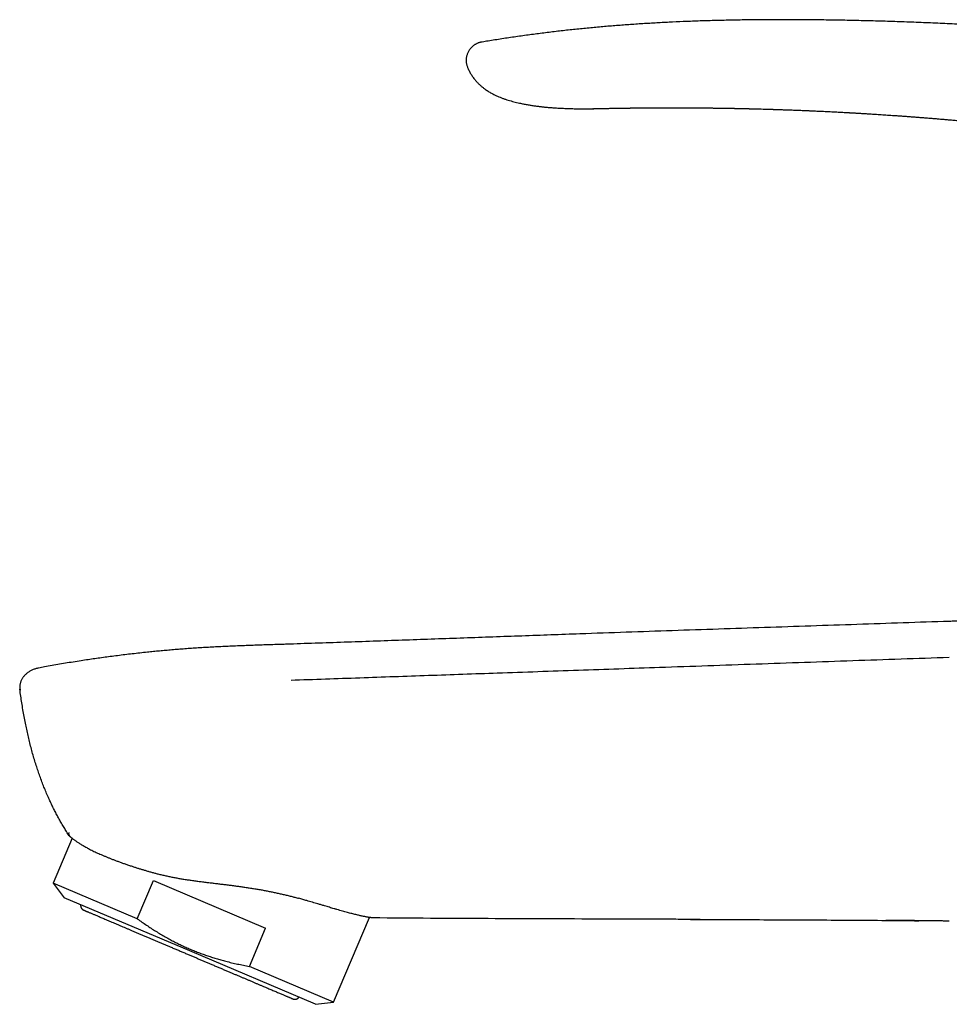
# Model space of a CAD drawing. Header units: millimetres. Extents: x 8 to 572, y 12 to 522.
# Tile 2 of 42: x 35 to 108, y 445 to 522. Entities that reach past the tile are written whole.
import ezdxf

# ---------------------------------------------------------------- set-up
doc = ezdxf.new("R2010")
doc.units = ezdxf.units.MM

msp = doc.modelspace()

# ---------------------------------------------------------------- linework, layer by layer
at = {"color": 7, "linetype": 'Continuous', "lineweight": 30}
for p, q in [((71.224, 520.675), (71.224, 520.675)), ((70.091, 518.611), (70.09, 518.612)), ((108.013, 475.028), (108.013, 475.023)), ((108.013, 475.022), (108.013, 475.028)), ((56.057, 473.231), (56.057, 473.229)), ((36.266, 471.346), (36.265, 471.346)), ((38.916, 457.935), (37.418, 454.406)), ((37.418, 454.406), (38.286, 453.253)), ((44.047, 451.592), (37.418, 454.406)), ((44.047, 451.592), (45.328, 454.61)), ((45.328, 454.61), (54.157, 450.862)), ((48.18, 449.054), (38.286, 453.253)), ((59.51, 445.028), (62.339, 451.694)), ((52.876, 447.844), (54.157, 450.862)), ((58.077, 444.853), (48.18, 449.054)), ((59.51, 445.028), (52.876, 447.844)), ((58.077, 444.853), (59.51, 445.028))]:
    msp.add_line(p, q, dxfattribs=at)
at = {"color": 7, "linetype": 'Continuous', "lineweight": 30, "flags": 128}
msp.add_lwpolyline([(79.945, 515.421), (79.945, 515.421), (79.945, 515.421), (79.945, 515.421), (79.945, 515.421), (79.942, 515.421), (79.941, 515.421), (79.94, 515.421), (79.94, 515.421), (79.94, 515.421), (79.941, 515.421), (79.941, 515.421), (79.942, 515.421), (79.942, 515.421), (79.942, 515.421), (79.942, 515.421)], dxfattribs=at)
at = {"color": 7, "linetype": 'Continuous', "lineweight": 30}
for points, knots in [([(87.285, 522.289), (87.207, 522.286), (86.758, 522.269), (85.94, 522.23), (84.831, 522.172), (83.723, 522.106), (82.623, 522.031), (81.529, 521.947), (80.444, 521.855), (79.36, 521.754), (78.269, 521.642), (77.173, 521.519), (76.07, 521.386), (74.969, 521.243), (73.869, 521.089), (72.77, 520.925), (71.889, 520.786), (71.374, 520.699), (71.224, 520.674)], [0, 0, 0, 0, 0.014574, 0.083342, 0.152091, 0.220821, 0.289529, 0.356988, 0.424427, 0.491846, 0.559246, 0.628008, 0.696761, 0.765509, 0.83426, 0.903017, 0.971786, 1, 1, 1, 1]), ([(132.389, 519.913), (132.114, 519.95), (131.342, 520.055), (130.072, 520.218), (128.581, 520.402), (127.088, 520.577), (125.566, 520.748), (124.014, 520.914), (122.432, 521.073), (120.849, 521.223), (119.265, 521.365), (117.68, 521.497), (116.124, 521.618), (114.597, 521.729), (113.1, 521.829), (111.601, 521.922), (110.102, 522.007), (108.601, 522.084), (107.1, 522.153), (105.597, 522.215), (104.093, 522.27), (102.588, 522.317), (101.091, 522.357), (99.602, 522.389), (98.121, 522.413), (96.64, 522.428), (95.233, 522.435), (93.9, 522.432), (92.642, 522.423), (91.385, 522.406), (90.127, 522.381), (88.87, 522.347), (87.923, 522.316), (87.395, 522.293), (87.285, 522.288)], [0, 0, 0, 0, 0.0184649, 0.0516977, 0.0849265, 0.1181527, 0.1513777, 0.1865395, 0.2217031, 0.2568698, 0.2920412, 0.3272187, 0.362404, 0.3955869, 0.4287792, 0.461982, 0.4951965, 0.528424, 0.5616664, 0.5949252, 0.6282022, 0.661499, 0.6948162, 0.7275557, 0.7603097, 0.7930755, 0.8258508, 0.8536658, 0.8814837, 0.909302, 0.9371185, 0.9649314, 0.9927388, 1, 1, 1, 1]), ([(71.224, 520.675), (71.197, 520.67), (71.138, 520.66), (71.045, 520.641), (70.954, 520.616), (70.87, 520.586), (70.793, 520.552), (70.715, 520.513), (70.63, 520.462), (70.537, 520.397), (70.441, 520.318), (70.351, 520.23), (70.269, 520.136), (70.196, 520.036), (70.133, 519.933), (70.08, 519.826), (70.036, 519.716), (70.001, 519.605), (69.974, 519.492), (69.956, 519.379), (69.948, 519.266), (69.949, 519.153), (69.96, 519.041), (69.981, 518.93), (70.011, 518.818), (70.048, 518.712), (70.076, 518.644), (70.089, 518.612)], [0, 0, 0, 0, 0.0297, 0.066032, 0.103811, 0.133348, 0.163986, 0.1957, 0.228384, 0.273153, 0.318794, 0.364717, 0.410384, 0.455402, 0.499616, 0.543149, 0.586191, 0.628815, 0.671013, 0.712766, 0.754092, 0.795099, 0.836011, 0.877174, 0.919043, 0.962153, 1, 1, 1, 1]), ([(70.091, 518.611), (70.109, 518.57), (70.146, 518.483), (70.21, 518.355), (70.279, 518.228), (70.351, 518.109), (70.43, 517.989), (70.514, 517.871), (70.604, 517.754), (70.694, 517.646), (70.784, 517.544), (70.873, 517.45), (70.965, 517.36), (71.057, 517.273), (71.151, 517.191), (71.24, 517.116), (71.326, 517.048), (71.408, 516.986), (71.501, 516.918), (71.61, 516.844), (71.738, 516.761), (71.885, 516.674), (72.05, 516.583), (72.236, 516.49), (72.43, 516.401), (72.632, 516.316), (72.842, 516.235), (73.056, 516.161), (73.272, 516.092), (73.489, 516.028), (73.709, 515.968), (73.929, 515.912), (74.177, 515.854), (74.453, 515.796), (74.757, 515.739), (75.055, 515.689), (75.35, 515.646), (75.591, 515.614), (75.781, 515.591), (75.92, 515.575), (76.058, 515.561), (76.194, 515.547), (76.332, 515.534), (76.475, 515.521), (76.625, 515.509), (76.791, 515.496), (76.975, 515.484), (77.177, 515.471), (77.39, 515.46), (77.614, 515.449), (77.848, 515.44), (78.094, 515.432), (78.342, 515.425), (78.593, 515.421), (78.847, 515.417), (79.109, 515.416), (79.381, 515.416), (79.661, 515.417), (79.851, 515.42), (79.948, 515.421)], [0, 0, 0, 0, 0.012401, 0.025984, 0.039169, 0.051961, 0.064366, 0.07835, 0.09181, 0.104745, 0.117152, 0.129029, 0.140371, 0.152437, 0.163825, 0.174531, 0.184552, 0.193887, 0.202585, 0.216228, 0.230156, 0.244377, 0.262911, 0.281946, 0.301492, 0.321555, 0.342138, 0.363235, 0.383588, 0.404373, 0.425395, 0.446163, 0.466658, 0.495414, 0.523643, 0.551357, 0.578563, 0.605264, 0.618192, 0.630998, 0.643683, 0.656247, 0.668725, 0.681737, 0.695506, 0.710032, 0.727561, 0.746079, 0.765586, 0.786079, 0.807556, 0.830017, 0.85346, 0.875814, 0.898995, 0.923004, 0.94784, 0.973506, 1, 1, 1, 1]), ([(79.942, 515.421), (79.943, 515.421), (79.944, 515.421), (79.957, 515.421), (79.978, 515.422), (80.008, 515.423), (80.047, 515.424), (80.094, 515.425), (80.15, 515.426), (80.214, 515.428), (80.285, 515.429), (80.365, 515.431), (80.451, 515.433), (80.545, 515.435), (80.647, 515.437), (80.756, 515.44), (80.872, 515.442), (80.995, 515.445), (81.125, 515.447), (81.262, 515.45), (81.406, 515.453), (81.557, 515.456), (81.713, 515.458), (81.873, 515.461), (82.037, 515.464), (82.207, 515.466), (82.333, 515.468), (82.404, 515.469), (82.416, 515.47)], [0, 0, 0, 0, 0.03993, 0.079772, 0.119601, 0.159489, 0.199512, 0.239741, 0.280249, 0.320636, 0.36071, 0.400542, 0.440206, 0.479776, 0.519327, 0.558932, 0.598206, 0.637413, 0.676635, 0.715951, 0.755444, 0.795191, 0.835271, 0.874296, 0.913436, 0.952754, 0.992313, 1, 1, 1, 1]), ([(82.41, 515.469), (82.424, 515.469), (82.449, 515.47), (82.49, 515.47), (82.529, 515.471), (82.565, 515.471), (82.602, 515.472), (82.637, 515.472), (82.672, 515.473), (82.711, 515.473), (82.755, 515.474), (82.802, 515.475), (82.847, 515.475), (82.892, 515.476), (82.934, 515.476), (82.975, 515.477), (83.019, 515.477), (83.061, 515.478), (83.103, 515.478), (83.145, 515.479), (83.189, 515.479), (83.234, 515.48), (83.276, 515.48), (83.32, 515.481), (83.365, 515.481), (83.412, 515.482), (83.46, 515.482), (83.506, 515.483), (83.55, 515.483), (83.596, 515.484), (83.645, 515.484), (83.695, 515.485), (83.745, 515.485), (83.79, 515.486), (83.831, 515.486), (83.867, 515.486), (83.903, 515.487), (83.938, 515.487), (83.969, 515.487), (84.003, 515.487), (84.045, 515.488), (84.094, 515.488), (84.145, 515.488), (84.197, 515.489), (84.249, 515.489), (84.302, 515.49), (84.353, 515.49), (84.406, 515.49), (84.46, 515.491), (84.512, 515.491), (84.561, 515.491), (84.608, 515.491), (84.654, 515.492), (84.703, 515.492), (84.753, 515.492), (84.801, 515.492), (84.846, 515.493), (84.889, 515.493), (84.934, 515.493), (84.981, 515.493), (85.035, 515.493), (85.093, 515.494), (85.156, 515.494), (85.223, 515.494), (85.287, 515.494), (85.347, 515.494), (85.399, 515.495), (85.447, 515.495), (85.489, 515.495), (85.525, 515.495), (85.555, 515.495), (85.578, 515.495), (85.599, 515.495), (85.623, 515.495), (85.655, 515.495), (85.699, 515.495), (85.752, 515.495), (85.809, 515.495), (85.869, 515.495), (85.927, 515.495), (85.984, 515.495), (86.04, 515.495), (86.094, 515.495), (86.145, 515.495), (86.189, 515.495), (86.227, 515.495), (86.26, 515.495), (86.295, 515.495), (86.338, 515.495), (86.392, 515.495), (86.454, 515.495), (86.52, 515.495), (86.587, 515.495), (86.681, 515.495), (86.798, 515.495), (86.92, 515.494), (87.018, 515.494), (87.097, 515.494), (87.18, 515.493), (87.269, 515.493), (87.36, 515.493), (87.448, 515.492), (87.529, 515.492), (87.601, 515.492), (87.667, 515.491), (87.729, 515.491), (87.79, 515.49), (87.857, 515.49), (87.928, 515.49), (88.004, 515.489), (88.08, 515.489), (88.153, 515.488), (88.223, 515.487), (88.29, 515.487), (88.353, 515.486), (88.412, 515.486), (88.467, 515.485), (88.52, 515.485), (88.572, 515.484), (88.625, 515.484), (88.679, 515.483), (88.745, 515.483), (88.825, 515.482), (88.914, 515.481), (89.002, 515.48), (89.093, 515.479), (89.186, 515.478), (89.28, 515.477), (89.369, 515.476), (89.442, 515.475), (89.501, 515.474), (89.547, 515.474), (89.595, 515.473), (89.643, 515.472), (89.695, 515.472), (89.752, 515.471), (89.815, 515.47), (89.881, 515.469), (89.947, 515.468), (90.007, 515.467), (90.064, 515.466), (90.128, 515.465), (90.199, 515.464), (90.277, 515.463), (90.346, 515.462), (90.408, 515.461), (90.466, 515.46), (90.525, 515.459), (90.584, 515.458), (90.646, 515.457), (90.707, 515.456), (90.77, 515.455), (90.834, 515.453), (90.901, 515.452), (90.967, 515.451), (91.029, 515.45), (91.09, 515.449), (91.149, 515.447), (91.208, 515.446), (91.263, 515.445), (91.316, 515.444), (91.371, 515.443), (91.43, 515.442), (91.492, 515.44), (91.558, 515.439), (91.621, 515.438), (91.677, 515.436), (91.725, 515.435), (91.77, 515.434), (91.817, 515.433), (91.869, 515.432), (91.936, 515.431), (92.015, 515.429), (92.104, 515.427), (92.182, 515.425), (92.249, 515.423), (92.307, 515.422), (92.365, 515.42), (92.418, 515.419), (92.47, 515.418), (92.519, 515.417), (92.576, 515.415), (92.641, 515.413), (92.686, 515.412), (92.711, 515.412)], [0, 0, 0, 0, 0.005022, 0.00949, 0.013747, 0.017864, 0.021953, 0.02602, 0.029794, 0.033604, 0.03904, 0.044562, 0.048888, 0.054021, 0.058885, 0.062592, 0.067282, 0.072796, 0.076278, 0.080467, 0.086056, 0.090225, 0.094382, 0.0993, 0.103893, 0.108066, 0.113752, 0.118619, 0.122202, 0.127175, 0.132417, 0.137175, 0.142176, 0.147323, 0.150675, 0.154214, 0.158002, 0.161539, 0.16444, 0.167036, 0.171585, 0.176704, 0.181572, 0.186408, 0.191736, 0.196862, 0.201623, 0.206645, 0.212159, 0.217186, 0.221874, 0.226228, 0.230629, 0.235286, 0.240201, 0.24491, 0.249032, 0.253233, 0.257275, 0.261849, 0.266953, 0.272519, 0.278516, 0.284945, 0.291808, 0.296899, 0.302057, 0.306685, 0.310721, 0.314164, 0.316967, 0.319197, 0.320888, 0.322814, 0.326068, 0.330221, 0.335273, 0.341227, 0.346538, 0.352321, 0.357836, 0.362914, 0.368389, 0.373243, 0.377476, 0.381088, 0.384077, 0.386883, 0.391199, 0.396361, 0.402369, 0.408901, 0.415305, 0.421563, 0.435734, 0.449, 0.456431, 0.463731, 0.471647, 0.480241, 0.489159, 0.497863, 0.505262, 0.512301, 0.518573, 0.524155, 0.529949, 0.536226, 0.543248, 0.550388, 0.557873, 0.564929, 0.571522, 0.577858, 0.584145, 0.589485, 0.594712, 0.599814, 0.604808, 0.609717, 0.614719, 0.62029, 0.628849, 0.637494, 0.645893, 0.653911, 0.663529, 0.672458, 0.680823, 0.689029, 0.693392, 0.697823, 0.702343, 0.706952, 0.711752, 0.717153, 0.723197, 0.729835, 0.736161, 0.74185, 0.747232, 0.752438, 0.760256, 0.767616, 0.774564, 0.780063, 0.785548, 0.791124, 0.796815, 0.802633, 0.808783, 0.814321, 0.820518, 0.827227, 0.833599, 0.839502, 0.844974, 0.850978, 0.85649, 0.861726, 0.866702, 0.871904, 0.877487, 0.883471, 0.889766, 0.896321, 0.901443, 0.905923, 0.909964, 0.914454, 0.919492, 0.924834, 0.933541, 0.942193, 0.950295, 0.956008, 0.961411, 0.966752, 0.9727, 0.976777, 0.981445, 0.986872, 0.993057, 1, 1, 1, 1]), ([(92.692, 515.412), (92.704, 515.412), (92.75, 515.411), (92.826, 515.409), (92.922, 515.406), (93.209, 515.398), (93.564, 515.388), (93.931, 515.377), (94.079, 515.372), (94.134, 515.371), (94.151, 515.37), (94.168, 515.369), (94.185, 515.369), (94.199, 515.368), (94.231, 515.367), (94.284, 515.366), (94.364, 515.363), (94.454, 515.36), (94.555, 515.357), (94.667, 515.353), (94.788, 515.349), (94.921, 515.344), (95.064, 515.339), (95.217, 515.334), (95.381, 515.328), (95.555, 515.322), (95.736, 515.315), (95.923, 515.307), (96.116, 515.3), (96.318, 515.292), (96.53, 515.283), (96.717, 515.275), (96.876, 515.269), (96.972, 515.265), (97.029, 515.262), (97.048, 515.261), (97.062, 515.261), (97.077, 515.26), (97.091, 515.259), (97.105, 515.259), (97.176, 515.256), (97.3, 515.25), (97.479, 515.242), (97.671, 515.234), (97.884, 515.224), (98.119, 515.213), (98.364, 515.201), (98.621, 515.188), (98.888, 515.175), (99.132, 515.162), (99.353, 515.151), (99.538, 515.141), (99.687, 515.133), (99.774, 515.129), (99.806, 515.127), (99.815, 515.126), (99.823, 515.126), (99.832, 515.125), (99.841, 515.125), (99.85, 515.124), (99.87, 515.123), (99.905, 515.121), (99.957, 515.119), (100.016, 515.115), (100.084, 515.112), (100.16, 515.107), (100.249, 515.102), (100.35, 515.097), (100.466, 515.09), (100.592, 515.083), (100.728, 515.075), (100.874, 515.067), (101.029, 515.057), (101.193, 515.048), (101.367, 515.037), (101.552, 515.026), (101.75, 515.014), (101.958, 515.001), (102.178, 514.987), (102.407, 514.972), (102.647, 514.957), (102.898, 514.94), (103.154, 514.923), (103.416, 514.905), (103.683, 514.886), (103.96, 514.867), (104.245, 514.847), (104.541, 514.825), (104.845, 514.803), (105.15, 514.78), (105.455, 514.757), (105.759, 514.733), (106.071, 514.709), (106.391, 514.683), (106.719, 514.656), (107.055, 514.629), (107.398, 514.6), (107.75, 514.57), (108.109, 514.539), (108.476, 514.506), (108.851, 514.473), (109.218, 514.439), (109.577, 514.406), (109.926, 514.373), (110.208, 514.346), (110.422, 514.326), (110.564, 514.312), (110.707, 514.298), (110.851, 514.284), (110.996, 514.269), (111.252, 514.244), (111.615, 514.208), (112.081, 514.16), (112.537, 514.112), (112.982, 514.065), (113.417, 514.018), (113.842, 513.971), (114.245, 513.927), (114.628, 513.883), (114.99, 513.842), (115.343, 513.801), (115.688, 513.761), (116.024, 513.721), (116.351, 513.681), (116.67, 513.643), (116.98, 513.605), (117.281, 513.567), (117.574, 513.531), (117.858, 513.495), (118.128, 513.461), (118.385, 513.428), (118.629, 513.396), (118.866, 513.365), (119.094, 513.335), (119.318, 513.306), (119.535, 513.277), (119.747, 513.248), (119.951, 513.221), (120.147, 513.194), (120.335, 513.168), (120.514, 513.144), (120.69, 513.12), (120.863, 513.096), (121.032, 513.072), (121.191, 513.05), (121.341, 513.029), (121.478, 513.009), (121.603, 512.992), (121.717, 512.975), (121.822, 512.96), (121.918, 512.947), (122.006, 512.934), (122.084, 512.923), (122.154, 512.913), (122.215, 512.904), (122.267, 512.896), (122.31, 512.89), (122.344, 512.885), (122.364, 512.882), (122.373, 512.881)], [0, 0, 0, 0, 0.001172, 0.004609, 0.007726, 0.010844, 0.033468, 0.043422, 0.047802, 0.048376, 0.048949, 0.049523, 0.050097, 0.05067, 0.050962, 0.053296, 0.055983, 0.059021, 0.06241, 0.066151, 0.070243, 0.074687, 0.079482, 0.084628, 0.090127, 0.095976, 0.102177, 0.108346, 0.114827, 0.121621, 0.128727, 0.136145, 0.140427, 0.144806, 0.145768, 0.146239, 0.146712, 0.147187, 0.147664, 0.148143, 0.148625, 0.154811, 0.160604, 0.166651, 0.174181, 0.182071, 0.190321, 0.19893, 0.207899, 0.217228, 0.223583, 0.230094, 0.235953, 0.23857, 0.238865, 0.23916, 0.239456, 0.239752, 0.240048, 0.240345, 0.240642, 0.242102, 0.243837, 0.245846, 0.24813, 0.250689, 0.253521, 0.257049, 0.260927, 0.265155, 0.269732, 0.274659, 0.279839, 0.285357, 0.291211, 0.297404, 0.30407, 0.311088, 0.318457, 0.326178, 0.33425, 0.342673, 0.351448, 0.360112, 0.369094, 0.378393, 0.388009, 0.397943, 0.408194, 0.418762, 0.428728, 0.438961, 0.449461, 0.460227, 0.47126, 0.482559, 0.494125, 0.505958, 0.518057, 0.530423, 0.543056, 0.555955, 0.567527, 0.579305, 0.59129, 0.596055, 0.600852, 0.605681, 0.610541, 0.615433, 0.620357, 0.636424, 0.652144, 0.667517, 0.682544, 0.697225, 0.711558, 0.725546, 0.738063, 0.750289, 0.762223, 0.773867, 0.785219, 0.79628, 0.80705, 0.817529, 0.827716, 0.837612, 0.847217, 0.856531, 0.865046, 0.873302, 0.881299, 0.889037, 0.896516, 0.903971, 0.91115, 0.918052, 0.924678, 0.931027, 0.9371, 0.942897, 0.948955, 0.954678, 0.960067, 0.965122, 0.969843, 0.974005, 0.977867, 0.981429, 0.984692, 0.987654, 0.990317, 0.992681, 0.994744, 0.996508, 0.997972, 0.999136, 1, 1, 1, 1]), ([(136.528, 476.009), (136.345, 476.003), (135.96, 475.989), (135.369, 475.969), (134.751, 475.947), (134.125, 475.926), (133.49, 475.904), (132.846, 475.882), (132.173, 475.858), (131.467, 475.834), (130.73, 475.808), (129.983, 475.783), (129.226, 475.756), (128.458, 475.73), (127.68, 475.703), (126.893, 475.676), (126.095, 475.648), (125.286, 475.62), (124.473, 475.592), (123.655, 475.564), (122.833, 475.536), (122, 475.507), (121.153, 475.478), (120.292, 475.448), (119.415, 475.418), (118.53, 475.387), (117.634, 475.356), (116.735, 475.325), (115.832, 475.294), (114.926, 475.262), (114.011, 475.231), (113.081, 475.199), (112.136, 475.166), (111.176, 475.133), (110.208, 475.099), (109.231, 475.065), (108.499, 475.04), (108.092, 475.026), (108.013, 475.023)], [0, 0, 0, 0, 0.019163, 0.040537, 0.062207, 0.084174, 0.106437, 0.128998, 0.151856, 0.177342, 0.203187, 0.229392, 0.255954, 0.282874, 0.310151, 0.337783, 0.36577, 0.39411, 0.422802, 0.451321, 0.480177, 0.509365, 0.538886, 0.56928, 0.600013, 0.631081, 0.66248, 0.694208, 0.725686, 0.757473, 0.789565, 0.821958, 0.855318, 0.888982, 0.922944, 0.957199, 0.991741, 1, 1, 1, 1]), ([(108.013, 475.028), (105.589, 474.945), (100.739, 474.779), (93.465, 474.536), (86.191, 474.291), (79.818, 474.068), (74.345, 473.873), (69.773, 473.708), (65.201, 473.545), (60.629, 473.385), (57.581, 473.282), (56.057, 473.231)], [0, 0, 0, 0, 0.14, 0.28, 0.42, 0.56, 0.648, 0.736, 0.824, 0.912, 1, 1, 1, 1]), ([(56.057, 473.23), (55.907, 473.225), (55.561, 473.214), (55.023, 473.197), (54.447, 473.178), (53.879, 473.16), (53.32, 473.141), (52.769, 473.121), (52.209, 473.1), (51.64, 473.078), (51.063, 473.052), (50.496, 473.025), (49.939, 472.996), (49.39, 472.964), (48.851, 472.931), (48.319, 472.895), (47.796, 472.857), (47.281, 472.818), (46.776, 472.776), (46.281, 472.733), (45.796, 472.688), (45.318, 472.642), (44.8, 472.59), (44.244, 472.53), (43.65, 472.464), (43.066, 472.395), (42.49, 472.324), (41.927, 472.251), (41.374, 472.176), (40.832, 472.101), (40.297, 472.023), (39.736, 471.939), (39.148, 471.847), (38.536, 471.748), (37.931, 471.646), (37.333, 471.542), (36.779, 471.442), (36.424, 471.376), (36.266, 471.346)], [0, 0, 0, 0, 0.022704, 0.052085, 0.081037, 0.109564, 0.137666, 0.165347, 0.192608, 0.222114, 0.251119, 0.279627, 0.30766, 0.335243, 0.362393, 0.389127, 0.415461, 0.441413, 0.466998, 0.491784, 0.516242, 0.540385, 0.564225, 0.594685, 0.624679, 0.654228, 0.683356, 0.712084, 0.73993, 0.767429, 0.794598, 0.821455, 0.853043, 0.884238, 0.915066, 0.945549, 0.975711, 1, 1, 1, 1]), ([(56.156, 470.398), (57.059, 470.429), (58.863, 470.492), (61.571, 470.587), (64.279, 470.681), (66.988, 470.775), (69.697, 470.87), (72.568, 470.97), (75.601, 471.075), (78.796, 471.187), (81.99, 471.298), (85.389, 471.416), (88.99, 471.542), (92.794, 471.674), (96.599, 471.807), (100.404, 471.94), (104.209, 472.072), (106.745, 472.161), (108.013, 472.205)], [0, 0, 0, 0, 0.052266, 0.104532, 0.156798, 0.209064, 0.26133, 0.313597, 0.375198, 0.436798, 0.498399, 0.559999, 0.633332, 0.706666, 0.779999, 0.853333, 0.926666, 1, 1, 1, 1]), ([(36.265, 471.346), (36.225, 471.338), (36.145, 471.322), (36.027, 471.288), (35.91, 471.249), (35.796, 471.203), (35.685, 471.15), (35.577, 471.091), (35.474, 471.025), (35.375, 470.953), (35.281, 470.874), (35.198, 470.794), (35.124, 470.713), (35.06, 470.633), (35.002, 470.549), (34.949, 470.462), (34.902, 470.371), (34.863, 470.277), (34.831, 470.18), (34.807, 470.08), (34.79, 469.979), (34.782, 469.877), (34.781, 469.775), (34.787, 469.707), (34.79, 469.673)], [0, 0, 0, 0, 0.050054, 0.10018, 0.150329, 0.200461, 0.250543, 0.300558, 0.350505, 0.400399, 0.450277, 0.500201, 0.54189, 0.583616, 0.625323, 0.666978, 0.708573, 0.750135, 0.791717, 0.833339, 0.874992, 0.916662, 0.958334, 1, 1, 1, 1]), ([(34.79, 469.673), (34.79, 469.671), (34.791, 469.666), (34.792, 469.66), (34.793, 469.655), (34.795, 469.652), (34.796, 469.65), (34.797, 469.649), (34.798, 469.649), (34.798, 469.649), (34.798, 469.649), (34.798, 469.648), (34.798, 469.648), (34.799, 469.648), (34.799, 469.648), (34.8, 469.648), (34.801, 469.647), (34.802, 469.647), (34.804, 469.647), (34.805, 469.647), (34.807, 469.647), (34.809, 469.647), (34.81, 469.647), (34.811, 469.647), (34.811, 469.647), (34.812, 469.647), (34.813, 469.647), (34.814, 469.647), (34.816, 469.648), (34.82, 469.648), (34.825, 469.648), (34.83, 469.649), (34.835, 469.649), (34.841, 469.649), (34.846, 469.65), (34.85, 469.65), (34.855, 469.65), (34.859, 469.651), (34.863, 469.651), (34.866, 469.651), (34.87, 469.651), (34.872, 469.651), (34.874, 469.651), (34.876, 469.651), (34.877, 469.651), (34.877, 469.651)], [0, 0, 0, 0, 0.041586, 0.085511, 0.131778, 0.163599, 0.196442, 0.226191, 0.230145, 0.234113, 0.238094, 0.242089, 0.246098, 0.25012, 0.263572, 0.279589, 0.29817, 0.319317, 0.34303, 0.367475, 0.394156, 0.423071, 0.433311, 0.443804, 0.45455, 0.46555, 0.476803, 0.48831, 0.50007, 0.555341, 0.607409, 0.656273, 0.701935, 0.744394, 0.783649, 0.819701, 0.852549, 0.882193, 0.908634, 0.931872, 0.951905, 0.968735, 0.98236, 0.992782, 1, 1, 1, 1]), ([(38.686, 458.134), (38.617, 458.242), (38.478, 458.457), (38.274, 458.783), (38.077, 459.114), (37.886, 459.448), (37.704, 459.784), (37.528, 460.121), (37.359, 460.459), (37.196, 460.8), (37.03, 461.166), (36.86, 461.557), (36.689, 461.974), (36.526, 462.394), (36.371, 462.817), (36.223, 463.242), (36.079, 463.683), (35.938, 464.14), (35.801, 464.612), (35.672, 465.086), (35.551, 465.563), (35.437, 466.041), (35.331, 466.521), (35.227, 467.018), (35.128, 467.534), (35.033, 468.066), (34.945, 468.601), (34.864, 469.136), (34.814, 469.494), (34.79, 469.673)], [0, 0, 0, 0, 0.031296, 0.062593, 0.093894, 0.1252, 0.156514, 0.187276, 0.218046, 0.248821, 0.279602, 0.316249, 0.352899, 0.389555, 0.426216, 0.462883, 0.499556, 0.539565, 0.579573, 0.619575, 0.659576, 0.699581, 0.739595, 0.77962, 0.823663, 0.867723, 0.911801, 0.955894, 1, 1, 1, 1]), ([(38.662, 458.396), (38.657, 458.384), (38.647, 458.36), (38.639, 458.326), (38.636, 458.295), (38.637, 458.266), (38.642, 458.239), (38.649, 458.215), (38.657, 458.192), (38.667, 458.172), (38.678, 458.153), (38.685, 458.141), (38.689, 458.136)], [0, 0, 0, 0, 0.131984, 0.256809, 0.37448, 0.485013, 0.588428, 0.684757, 0.774036, 0.856306, 0.931612, 1, 1, 1, 1]), ([(38.689, 458.136), (38.693, 458.13), (38.701, 458.117), (38.709, 458.105), (38.714, 458.099)], [0, 0, 0, 0, 0.4999748, 1, 1, 1, 1]), ([(38.714, 458.099), (38.714, 458.098), (38.716, 458.097), (38.726, 458.088), (38.744, 458.073), (38.768, 458.052), (38.8, 458.026), (38.839, 457.995), (38.885, 457.958), (38.939, 457.916), (39.002, 457.869), (39.073, 457.817), (39.152, 457.76), (39.239, 457.699), (39.333, 457.635), (39.434, 457.568), (39.543, 457.499), (39.659, 457.427), (39.783, 457.353), (39.916, 457.276), (40.057, 457.198), (40.208, 457.117), (40.369, 457.033), (40.539, 456.948), (40.719, 456.861), (40.905, 456.775), (41.098, 456.688), (41.295, 456.602), (41.5, 456.516), (41.713, 456.428), (41.932, 456.34), (42.158, 456.252), (42.393, 456.163), (42.637, 456.073), (42.89, 455.981), (43.152, 455.889), (43.422, 455.797), (43.683, 455.71), (43.933, 455.63), (44.169, 455.555), (44.409, 455.482), (44.654, 455.409), (44.903, 455.336), (45.157, 455.265), (45.414, 455.195), (45.588, 455.15), (45.675, 455.127)], [0, 0, 0, 0, 0.022634, 0.045281, 0.067933, 0.090581, 0.113215, 0.135823, 0.15843, 0.181718, 0.205009, 0.228297, 0.252086, 0.275876, 0.298849, 0.321835, 0.344824, 0.36781, 0.390783, 0.413733, 0.436683, 0.460312, 0.483945, 0.507574, 0.531707, 0.555839, 0.578993, 0.602146, 0.625418, 0.648695, 0.671968, 0.695158, 0.718349, 0.742281, 0.766219, 0.790152, 0.814635, 0.839118, 0.859126, 0.879139, 0.899152, 0.91916, 0.939367, 0.95958, 0.979793, 1, 1, 1, 1]), ([(45.675, 455.127), (45.776, 455.102), (45.978, 455.051), (46.287, 454.98), (46.599, 454.913), (46.916, 454.851), (47.238, 454.792), (47.561, 454.736), (47.884, 454.685), (48.216, 454.635), (48.556, 454.587), (48.906, 454.54), (49.258, 454.495), (49.604, 454.453), (49.943, 454.412), (50.277, 454.372), (50.611, 454.332), (50.945, 454.291), (51.279, 454.249), (51.612, 454.207), (51.943, 454.163), (52.277, 454.116), (52.614, 454.067), (52.955, 454.015), (53.294, 453.961), (53.629, 453.904), (53.958, 453.845), (54.281, 453.785), (54.602, 453.721), (54.919, 453.656), (55.234, 453.587), (55.547, 453.516), (55.858, 453.442), (56.163, 453.366), (56.464, 453.287), (56.66, 453.234), (56.757, 453.207)], [0, 0, 0, 0, 0.028775, 0.057565, 0.086355, 0.115131, 0.144192, 0.173252, 0.201733, 0.230215, 0.260685, 0.291167, 0.32165, 0.352121, 0.380872, 0.409632, 0.438393, 0.467144, 0.496087, 0.52503, 0.553603, 0.582176, 0.612202, 0.642241, 0.672279, 0.702304, 0.731734, 0.761182, 0.790636, 0.820083, 0.849512, 0.879596, 0.909701, 0.939812, 0.969916, 1, 1, 1, 1]), ([(62.596, 451.659), (62.595, 451.659), (62.594, 451.659), (62.584, 451.661), (62.567, 451.663), (62.544, 451.665), (62.515, 451.669), (62.478, 451.674), (62.435, 451.679), (62.386, 451.687), (62.33, 451.695), (62.267, 451.705), (62.198, 451.717), (62.117, 451.731), (62.022, 451.749), (61.913, 451.771), (61.797, 451.795), (61.676, 451.821), (61.547, 451.85), (61.409, 451.883), (61.264, 451.918), (61.109, 451.956), (60.947, 451.998), (60.775, 452.043), (60.595, 452.091), (60.406, 452.143), (60.209, 452.198), (59.999, 452.257), (59.778, 452.32), (59.566, 452.382), (59.366, 452.44), (59.182, 452.494), (58.994, 452.549), (58.78, 452.613), (58.54, 452.684), (58.291, 452.757), (58.057, 452.827), (57.84, 452.891), (57.618, 452.956), (57.416, 453.015), (57.236, 453.067), (57.078, 453.112), (56.918, 453.158), (56.81, 453.188), (56.756, 453.203)], [0, 0, 0, 0, 0.021985, 0.043972, 0.065957, 0.088054, 0.110154, 0.132251, 0.154618, 0.176988, 0.199355, 0.221834, 0.244316, 0.266795, 0.294642, 0.322512, 0.348813, 0.375118, 0.401419, 0.427896, 0.454378, 0.480855, 0.507872, 0.534888, 0.561989, 0.58909, 0.616844, 0.644621, 0.673582, 0.702568, 0.724404, 0.74624, 0.768121, 0.790001, 0.819015, 0.848054, 0.870588, 0.893122, 0.915706, 0.938289, 0.953709, 0.969129, 0.984564, 1, 1, 1, 1]), ([(39.587, 452.701), (39.586, 452.694), (39.582, 452.669), (39.581, 452.628), (39.585, 452.583), (39.593, 452.546), (39.603, 452.514), (39.614, 452.484), (39.629, 452.453), (39.649, 452.418), (39.676, 452.384), (39.7, 452.358), (39.719, 452.34), (39.733, 452.329), (39.749, 452.317), (39.768, 452.304), (39.794, 452.288), (39.814, 452.279), (39.826, 452.274)], [0, 0, 0, 0, 0.044522, 0.143133, 0.228619, 0.301039, 0.361174, 0.419449, 0.479285, 0.561513, 0.646405, 0.726056, 0.762375, 0.796338, 0.82897, 0.872128, 0.929161, 1, 1, 1, 1]), ([(39.826, 452.274), (39.826, 452.274), (39.828, 452.273), (39.84, 452.268), (39.861, 452.259), (39.889, 452.247), (39.926, 452.232), (39.97, 452.213), (40.024, 452.19), (40.089, 452.162), (40.166, 452.13), (40.252, 452.093), (40.347, 452.053), (40.448, 452.01), (40.555, 451.965), (40.665, 451.918), (40.782, 451.868), (40.907, 451.815), (41.038, 451.759), (41.177, 451.7), (41.328, 451.636), (41.49, 451.567), (41.665, 451.493), (41.848, 451.415), (42.039, 451.334), (42.231, 451.253), (42.423, 451.171), (42.614, 451.09), (42.811, 451.007), (43.012, 450.921), (43.219, 450.833), (43.431, 450.743), (43.655, 450.648), (43.891, 450.548), (44.138, 450.443), (44.391, 450.336), (44.648, 450.227), (44.901, 450.119), (45.15, 450.014), (45.394, 449.91), (45.64, 449.806), (45.888, 449.701), (46.139, 449.594), (46.392, 449.487), (46.655, 449.375), (46.928, 449.259), (47.21, 449.14), (47.493, 449.019), (47.778, 448.898), (47.968, 448.818), (48.063, 448.777)], [0, 0, 0, 0, 0.02002, 0.040003, 0.059969, 0.079938, 0.099929, 0.119963, 0.139999, 0.161986, 0.18395, 0.205918, 0.227915, 0.249969, 0.269995, 0.289983, 0.309953, 0.329926, 0.34992, 0.369956, 0.390002, 0.412001, 0.433971, 0.45594, 0.477933, 0.499976, 0.52001, 0.540002, 0.559973, 0.579942, 0.59993, 0.619957, 0.639998, 0.661993, 0.683962, 0.705931, 0.727927, 0.749976, 0.769996, 0.789982, 0.809954, 0.829933, 0.849938, 0.869988, 0.890018, 0.911995, 0.933956, 0.955927, 0.977933, 1, 1, 1, 1]), ([(44.047, 451.592), (44.167, 451.506), (44.406, 451.334), (44.77, 451.084), (45.136, 450.842), (45.504, 450.608), (45.876, 450.383), (46.251, 450.166), (46.618, 449.963), (46.977, 449.774), (47.329, 449.598), (47.684, 449.43), (48.042, 449.269), (48.402, 449.115), (48.766, 448.969), (49.134, 448.831), (49.504, 448.699), (49.878, 448.575), (50.256, 448.458), (50.637, 448.347), (51.044, 448.238), (51.478, 448.13), (51.94, 448.026), (52.407, 447.93), (52.72, 447.873), (52.876, 447.844)], [0, 0, 0, 0, 0.045746, 0.091275, 0.136584, 0.181678, 0.226568, 0.271271, 0.31581, 0.356514, 0.397125, 0.437668, 0.478169, 0.518656, 0.559155, 0.599695, 0.640301, 0.681, 0.721813, 0.762762, 0.803864, 0.852521, 0.901426, 0.950586, 1, 1, 1, 1]), ([(88.382, 451.541), (88.224, 451.541), (87.828, 451.543), (87.189, 451.545), (86.492, 451.548), (85.939, 451.55), (85.618, 451.551), (85.503, 451.551), (85.475, 451.551), (85.446, 451.551), (85.418, 451.551), (85.39, 451.552), (85.361, 451.552), (85.333, 451.552), (83.8, 451.557), (80.763, 451.567), (76.221, 451.582), (71.679, 451.601), (67.137, 451.625), (64.11, 451.648), (62.596, 451.659)], [0, 0, 0, 0, 0.0183396, 0.0461294, 0.0742983, 0.0994006, 0.1105386, 0.1116356, 0.1127331, 0.1138312, 0.1149298, 0.116029, 0.1171287, 0.118229, 0.1193298, 0.2954637, 0.4715979, 0.647732, 0.8238651, 1, 1, 1, 1]), ([(87.631, 451.543), (87.892, 451.542), (88.817, 451.539), (90.406, 451.533), (92.618, 451.524), (95.052, 451.513), (97.708, 451.501), (100.363, 451.485), (102.996, 451.466), (104.743, 451.448), (105.605, 451.439)], [0, 0, 0, 0, 0.043601, 0.154372, 0.265151, 0.412868, 0.560596, 0.708335, 0.856081, 1, 1, 1, 1]), ([(108.013, 451.41), (107.894, 451.411), (107.65, 451.415), (107.28, 451.42), (106.899, 451.424), (106.507, 451.429), (106.104, 451.434), (105.69, 451.439), (105.278, 451.443), (104.868, 451.447), (104.46, 451.452), (104.044, 451.456), (103.618, 451.459), (103.277, 451.463), (103.079, 451.464), (103.025, 451.465)], [0, 0, 0, 0, 0.072076, 0.146321, 0.222734, 0.301316, 0.382066, 0.464985, 0.550073, 0.629975, 0.711699, 0.795246, 0.880615, 0.967806, 1, 1, 1, 1]), ([(48.063, 448.777), (48.15, 448.741), (48.322, 448.667), (48.581, 448.557), (48.839, 448.448), (49.096, 448.339), (49.352, 448.23), (49.607, 448.122), (49.869, 448.011), (50.138, 447.897), (50.412, 447.78), (50.683, 447.665), (50.952, 447.551), (51.209, 447.442), (51.455, 447.338), (51.689, 447.238), (51.919, 447.141), (52.146, 447.044), (52.369, 446.95), (52.587, 446.857), (52.809, 446.763), (53.032, 446.668), (53.256, 446.573), (53.473, 446.481), (53.685, 446.391), (53.884, 446.307), (54.07, 446.228), (54.244, 446.154), (54.412, 446.082), (54.574, 446.014), (54.729, 445.948), (54.878, 445.885), (55.025, 445.822), (55.169, 445.761), (55.309, 445.702), (55.44, 445.646), (55.563, 445.594), (55.673, 445.547), (55.772, 445.505), (55.859, 445.468), (55.939, 445.434), (56.012, 445.403), (56.076, 445.376), (56.133, 445.352), (56.183, 445.331), (56.226, 445.312), (56.261, 445.298), (56.285, 445.287), (56.3, 445.281), (56.302, 445.28), (56.303, 445.28)], [0, 0, 0, 0, 0.020054, 0.040059, 0.060035, 0.080001, 0.099977, 0.119983, 0.140029, 0.162039, 0.184017, 0.205989, 0.227983, 0.250024, 0.270051, 0.29004, 0.310011, 0.329983, 0.349976, 0.370011, 0.390047, 0.412035, 0.434, 0.455969, 0.477968, 0.500023, 0.520046, 0.540032, 0.560002, 0.579974, 0.59997, 0.620009, 0.640054, 0.66205, 0.684019, 0.705989, 0.727984, 0.750031, 0.770063, 0.790053, 0.810023, 0.829992, 0.84998, 0.870006, 0.890046, 0.912039, 0.934005, 0.955969, 0.977959, 1, 1, 1, 1]), ([(56.303, 445.28), (56.313, 445.276), (56.329, 445.269), (56.351, 445.263), (56.368, 445.258), (56.382, 445.255), (56.396, 445.253), (56.411, 445.251), (56.44, 445.248), (56.482, 445.247), (56.528, 445.253), (56.565, 445.261), (56.596, 445.271), (56.632, 445.286), (56.667, 445.305), (56.699, 445.326), (56.727, 445.35), (56.754, 445.376), (56.769, 445.395), (56.777, 445.405)], [0, 0, 0, 0, 0.056264, 0.099996, 0.131162, 0.1569, 0.183911, 0.212192, 0.241738, 0.348018, 0.451555, 0.503123, 0.564322, 0.637826, 0.723674, 0.787826, 0.857533, 0.93282, 1, 1, 1, 1])]:
    msp.add_open_spline(points, degree=3, knots=knots, dxfattribs=at)

doc.saveas('drawing.dxf')
